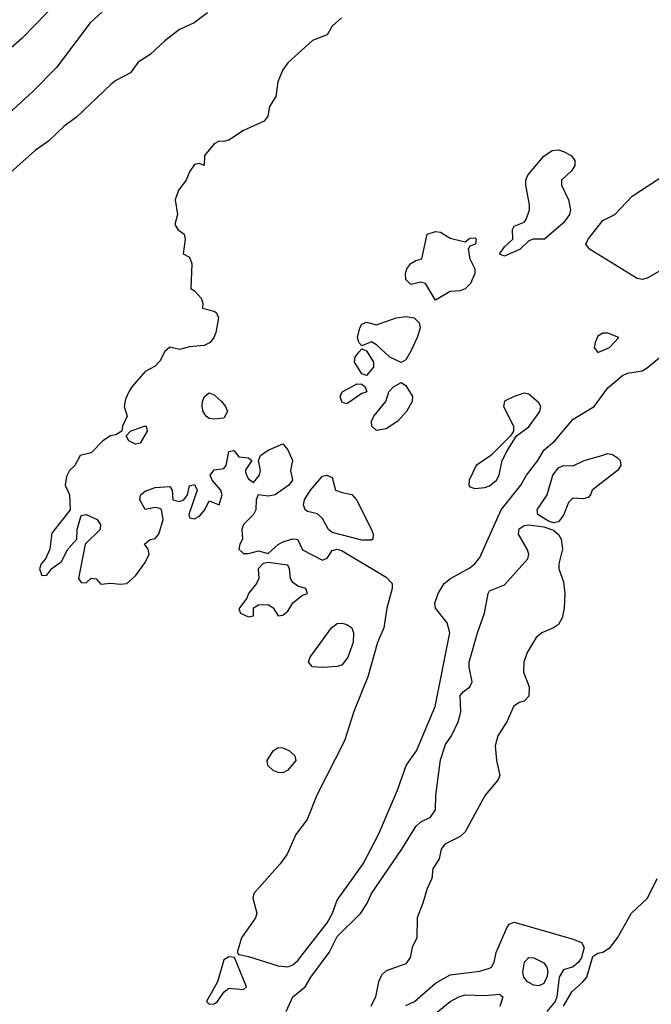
# Model space of a CAD drawing. Header units: metres. Extents: x -46681 to -43747, y -240911 to -237677.
# Tile 234 of 256: x -45187 to -45123, y -240517 to -240417. Entities that reach past the tile are written whole.
import ezdxf

# ---------------------------------------------------------------- set-up
doc = ezdxf.new("R2010")
doc.units = ezdxf.units.M
doc.layers.add('CONTOUR_INDEX', color=1, linetype='Continuous')
doc.layers.add('CONTOUR_INTER', color=3, linetype='Continuous')

msp = doc.modelspace()

# ---------------------------------------------------------------- linework, layer by layer
at = {"layer": 'CONTOUR_INDEX', "elevation": 75}
for points in [[(-45176.6, -240413.72), (-45180.18, -240417.02), (-45183.6, -240421.57), (-45186.03, -240424.02), (-45190.1, -240427.7)], [(-45136.04, -240512.52), (-45135.6, -240512.03), (-45135.1, -240512.06), (-45134.1, -240512.57), (-45133.78, -240513.02), (-45133.7, -240513.52), (-45133.77, -240514.02), (-45134.1, -240514.68), (-45134.6, -240514.9), (-45135.1, -240514.84), (-45135.75, -240514.52), (-45136.12, -240514.02), (-45136.21, -240513.52), (-45136.04, -240512.52)], [(-45145.1, -240517.73), (-45143.6, -240516.51), (-45142.74, -240516.02)], [(-45142.74, -240516.02), (-45142.1, -240515.84), (-45140.1, -240515.91), (-45138.6, -240515.76), (-45138.26, -240516.02), (-45138.56, -240517.02)]]:
    msp.add_lwpolyline(points, dxfattribs=at)
at = {"layer": 'CONTOUR_INTER'}
for points, elevation in [([(-45182.1, -240413.39), (-45187.1, -240418.57), (-45189.1, -240420.35)], 76), ([(-45168.27, -240416.02), (-45169.61, -240417.02), (-45171.1, -240417.7), (-45172.6, -240418.84), (-45174.1, -240420.23), (-45175.3, -240421.02), (-45176.1, -240422.1), (-45177.6, -240422.89), (-45178.1, -240423.29), (-45181.6, -240426.62), (-45182.82, -240427.52), (-45184.38, -240429.02), (-45185.8, -240430.02), (-45188.6, -240432.52)], 74), ([(-45154.66, -240416.52), (-45155.6, -240417.38), (-45156.1, -240418.25), (-45157.6, -240418.81), (-45160.1, -240421.09), (-45160.6, -240421.79), (-45161.13, -240423.02), (-45161.31, -240424.52), (-45161.98, -240425.52), (-45162.15, -240426.52), (-45162.52, -240427.02), (-45164.6, -240427.97), (-45166.1, -240428.95), (-45166.6, -240429.08), (-45167.1, -240429.04), (-45167.6, -240429.33), (-45168.57, -240430.52), (-45168.6, -240431.54), (-45169.1, -240431.32), (-45169.6, -240431.43), (-45170.1, -240432.17), (-45170.45, -240433.02), (-45171.22, -240434.02), (-45171.54, -240435.02), (-45171.31, -240436.52), (-45171.6, -240437.52), (-45171.28, -240438.02), (-45170.64, -240438.52), (-45170.55, -240439.02), (-45170.73, -240440.52), (-45170.1, -240440.84), (-45169.85, -240441.52), (-45169.97, -240444.02), (-45169.6, -240444.27), (-45168.93, -240445.02), (-45168.76, -240445.52), (-45168.78, -240446.02), (-45167.6, -240446.35), (-45167.35, -240446.52), (-45167.16, -240447.02), (-45167.41, -240448.52), (-45167.61, -240449.02), (-45168, -240449.52), (-45168.6, -240449.82), (-45170.1, -240449.97), (-45171.1, -240450.24), (-45172.1, -240450.01), (-45172.6, -240450.45), (-45173.1, -240451.42), (-45173.6, -240451.91), (-45174.6, -240452.47), (-45175.97, -240454.02), (-45176.25, -240454.52), (-45176.6, -240455.27), (-45176.74, -240456.02), (-45176.42, -240457.02), (-45176.92, -240458.02), (-45176.97, -240458.52), (-45177.6, -240458.91), (-45178.14, -240459.02), (-45178.9, -240459.52), (-45180.1, -240460.73), (-45181.2, -240461.02), (-45181.76, -240462.02), (-45182.29, -240462.52), (-45182.6, -240463.13), (-45182.75, -240464.02), (-45182.28, -240465.02), (-45182.23, -240466.52), (-45184.1, -240468.89), (-45184.29, -240470.52), (-45184.75, -240471.52), (-45185.19, -240472.02), (-45185.35, -240472.52), (-45185.1, -240473.19), (-45184.6, -240473.17), (-45184.1, -240472.49), (-45183.1, -240471.78), (-45182.48, -240470.52), (-45181.54, -240469.52), (-45181.51, -240468.52), (-45181.1, -240467.1), (-45180.6, -240467.02), (-45179.49, -240467.52), (-45179.14, -240468.02), (-45179.19, -240468.52), (-45180.71, -240470.02), (-45181.37, -240473.52), (-45181.1, -240473.92), (-45180.6, -240473.94), (-45180.1, -240473.49), (-45179.6, -240473.56), (-45179.1, -240474.08), (-45178.1, -240473.98), (-45177.1, -240474.1), (-45176.47, -240474.02), (-45175.6, -240473.25), (-45174.6, -240471.89), (-45174.19, -240471.02), (-45174.29, -240470.52), (-45174.66, -240470.02), (-45174.1, -240469.56), (-45173.6, -240469.45), (-45173.22, -240469.02), (-45172.77, -240467.52), (-45172.96, -240466.52), (-45173.1, -240466.38), (-45173.6, -240466.29), (-45174.6, -240466.49), (-45175.13, -240465.52), (-45175.08, -240465.02), (-45174.6, -240464.64), (-45173.6, -240464.26), (-45172.1, -240464.16), (-45171.85, -240464.52), (-45171.81, -240465.52), (-45171.1, -240465.7), (-45170.68, -240465.52), (-45170.3, -240465.02), (-45170.1, -240464.1), (-45169.6, -240463.97), (-45169.32, -240464.52), (-45170.18, -240467.02), (-45170.1, -240467.36), (-45169.6, -240467.46), (-45169.1, -240467.17), (-45168.55, -240466.52), (-45168.1, -240465.63), (-45167.09, -240466.02), (-45166.77, -240465.02), (-45166.91, -240464.52), (-45167.78, -240463.52), (-45168, -240463.02), (-45167.6, -240462.46), (-45166.6, -240462.32), (-45166.38, -240462.02), (-45166.1, -240460.6), (-45165.6, -240460.51), (-45165.1, -240461.14), (-45164.1, -240461.26), (-45163.77, -240461.52), (-45164.43, -240462.52), (-45164.32, -240463.02), (-45164.1, -240463.38), (-45163.6, -240463.74), (-45162.97, -240463.02), (-45162.88, -240462.52), (-45163.09, -240461.52), (-45162.87, -240461.02), (-45162.1, -240460.47), (-45160.6, -240459.81), (-45160.1, -240460.44), (-45159.63, -240461.52), (-45159.85, -240462.52), (-45159.62, -240463.52), (-45160, -240464.02), (-45161.38, -240465.02), (-45162.1, -240465.13), (-45163.11, -240465.02), (-45163.34, -240465.52), (-45163.37, -240466.52), (-45163.6, -240467.02), (-45164.61, -240468.02), (-45164.79, -240468.52), (-45164.73, -240469.52), (-45165, -240470.02), (-45165.08, -240470.52), (-45164.6, -240470.96), (-45164.1, -240470.97), (-45163.1, -240470.71), (-45162.1, -240470.98), (-45161.1, -240470.07), (-45160.6, -240469.79), (-45159.6, -240469.48), (-45159.27, -240469.52), (-45159.1, -240469.58), (-45158.6, -240470.6), (-45156.6, -240471.66), (-45156.1, -240471.45), (-45155.6, -240470.68), (-45155.1, -240470.54), (-45154.6, -240470.7), (-45150.1, -240473.37), (-45149.52, -240474.02), (-45149.5, -240474.52), (-45150.04, -240476.52), (-45150.36, -240478.52), (-45151, -240480.02), (-45151.96, -240483.52), (-45153.4, -240487.02), (-45154.34, -240490.02), (-45157.16, -240495.52), (-45158.15, -240498.02), (-45159.28, -240499.52), (-45160.16, -240501.52), (-45160.87, -240502.52), (-45163.55, -240505.52), (-45163.68, -240506.02), (-45163.26, -240507.52), (-45163.38, -240508.02), (-45164.81, -240510.02), (-45165.26, -240511.52), (-45165.1, -240511.72), (-45164.1, -240511.92), (-45161.1, -240512.88), (-45160.1, -240512.99), (-45159.6, -240512.79), (-45159.1, -240512.33), (-45156.12, -240508.52), (-45155.57, -240507.52), (-45155.1, -240506.21), (-45152.46, -240502.52), (-45150.9, -240499.52), (-45148.95, -240495.02), (-45148.07, -240492.52), (-45147.02, -240491.02), (-45145.13, -240486.52), (-45143.64, -240479.02), (-45143.93, -240478.02), (-45145.11, -240476.52), (-45145.17, -240476.02), (-45144.84, -240475.02), (-45144.22, -240474.02), (-45143.56, -240473.52), (-45141.6, -240472.41), (-45141.1, -240472.02), (-45140.6, -240471.38), (-45138.44, -240466.52), (-45136.44, -240464.02), (-45135.84, -240463.02), (-45134.69, -240461.52), (-45134.1, -240460.48), (-45132.98, -240459.52), (-45131.1, -240457.33), (-45128.96, -240456.02), (-45127.6, -240454.14), (-45126.1, -240452.87), (-45125.6, -240452.65), (-45124.1, -240452.39), (-45123.6, -240452.1), (-45121.6, -240450.42)], 73), ([(-45133.26, -240430.02), (-45132.6, -240429.93), (-45132.1, -240430.12), (-45131.31, -240430.52), (-45130.93, -240431.02), (-45130.94, -240431.52), (-45131.25, -240432.02), (-45132.31, -240433.02), (-45132.3, -240433.52), (-45131.58, -240435.02), (-45131.39, -240436.02), (-45131.48, -240436.52), (-45132.1, -240437.35), (-45134.03, -240439.02), (-45135.19, -240439.02), (-45135.6, -240439.18), (-45136.5, -240440.02), (-45138.1, -240440.74), (-45138.6, -240440.53), (-45138.1, -240439.79), (-45137.25, -240439.02), (-45137.26, -240438.02), (-45137.1, -240437.71), (-45136.1, -240437.28), (-45135.89, -240437.02), (-45135.55, -240436.02), (-45135.53, -240435.52), (-45135.91, -240433.52), (-45135.91, -240433.02), (-45135.71, -240432.52), (-45134.1, -240430.57), (-45133.26, -240430.02)], 73), ([(-45122.1, -240442.14), (-45123.6, -240442.97), (-45124.1, -240443.1), (-45124.6, -240443.03), (-45129.46, -240440.02), (-45129.83, -240439.52), (-45129.58, -240439.02), (-45128.1, -240437.11), (-45126.87, -240436.52), (-45125.1, -240434.65), (-45121.6, -240432.33)], 73), ([(-45145.96, -240438.52), (-45145.1, -240438.24), (-45144.6, -240438.29), (-45143.6, -240438.92), (-45142.1, -240439.29), (-45141.6, -240438.9), (-45141.1, -240438.88), (-45140.97, -240439.02), (-45141.03, -240439.52), (-45141.6, -240439.74), (-45141.77, -240440.02), (-45141.6, -240441.02), (-45141.1, -240442.02), (-45141.1, -240442.52), (-45141.54, -240443.52), (-45142.1, -240444.06), (-45142.6, -240444.27), (-45143.6, -240444.34), (-45145.1, -240445.22), (-45146.1, -240443.53), (-45146.6, -240443.4), (-45147.6, -240443.64), (-45148.1, -240443.1), (-45148.14, -240442.52), (-45148.02, -240442.02), (-45147.6, -240441.48), (-45147.1, -240441.18), (-45146.49, -240441.02), (-45145.96, -240438.52)], 73), ([(-45149.1, -240447.02), (-45148.1, -240446.87), (-45147.26, -240447.02), (-45146.75, -240447.52), (-45146.65, -240448.02), (-45146.95, -240449.02), (-45147.6, -240450.41), (-45148.1, -240451.29), (-45148.6, -240451.56), (-45149.74, -240451.02), (-45151.1, -240449.75), (-45151.6, -240449.45), (-45152.6, -240449.87), (-45152.88, -240449.52), (-45153.03, -240449.02), (-45152.8, -240448.02), (-45152.6, -240447.67), (-45152.1, -240447.46), (-45151.1, -240447.73), (-45149.1, -240447.02)], 73), ([(-45128.6, -240448.89), (-45128.89, -240449.52), (-45128.96, -240450.02), (-45128.6, -240450.54), (-45127.41, -240450.02), (-45126.47, -240449.02), (-45127.6, -240448.56), (-45128.1, -240448.57), (-45128.6, -240448.89)], 72), ([(-45152.89, -240450.52), (-45152.6, -240450.17), (-45152.1, -240450.38), (-45151.39, -240451.52), (-45151.41, -240452.02), (-45152.1, -240452.89), (-45152.6, -240452.71), (-45153.32, -240451.52), (-45153.25, -240451.02), (-45152.89, -240450.52)], 73), ([(-45153.65, -240454.02), (-45153.1, -240453.73), (-45152.6, -240453.74), (-45152.24, -240454.02), (-45152.08, -240454.52), (-45152.6, -240454.7), (-45154.1, -240455.74), (-45154.6, -240455.62), (-45154.78, -240455.02), (-45154.6, -240454.52), (-45153.65, -240454.02)], 73), ([(-45149.37, -240454.02), (-45148.6, -240453.6), (-45148.1, -240453.9), (-45147.45, -240455.02), (-45147.46, -240455.52), (-45148.03, -240456.52), (-45148.94, -240457.52), (-45150.1, -240458.3), (-45151.1, -240458.46), (-45151.57, -240458.02), (-45151.61, -240457.52), (-45151.36, -240457.02), (-45150.16, -240455.52), (-45149.83, -240454.52), (-45149.37, -240454.02)], 73), ([(-45168.57, -240455.02), (-45168.1, -240454.63), (-45167.6, -240454.83), (-45166.85, -240455.52), (-45166.44, -240456.02), (-45166.24, -240456.52), (-45166.6, -240457.2), (-45167.6, -240457.3), (-45168.1, -240457.24), (-45168.42, -240457.02), (-45168.72, -240456.52), (-45168.81, -240456.02), (-45168.78, -240455.52), (-45168.57, -240455.02)], 73), ([(-45137.1, -240455), (-45138.1, -240455.49), (-45138.19, -240456.02), (-45137.18, -240458.02), (-45137.17, -240458.52), (-45137.48, -240459.02), (-45139.49, -240461.02), (-45140.97, -240462.02), (-45141.69, -240463.52), (-45141.72, -240464.02), (-45141.6, -240464.2), (-45141.1, -240464.37), (-45140.1, -240464.27), (-45139.6, -240464.08), (-45138.91, -240463.52), (-45138.64, -240463.02), (-45138.33, -240461.52), (-45137.83, -240460.52), (-45136.87, -240459.02), (-45135.6, -240458.08), (-45134.5, -240456.52), (-45134.41, -240456.02), (-45134.6, -240455.66), (-45135.6, -240454.77), (-45136.1, -240454.66), (-45137.1, -240455)], 72), ([(-45174.7, -240458.02), (-45174.49, -240458.02), (-45174.39, -240458.52), (-45175.1, -240459.76), (-45175.6, -240459.85), (-45176.25, -240459.52), (-45176.53, -240459.02), (-45176.1, -240458.54), (-45174.7, -240458.02)], 73), ([(-45128.18, -240461.02), (-45127.6, -240460.81), (-45127.1, -240460.91), (-45126.6, -240461.24), (-45126.32, -240461.52), (-45126.28, -240462.02), (-45126.61, -240462.52), (-45129.19, -240464.52), (-45129.36, -240465.02), (-45129.6, -240465.26), (-45130.1, -240465.41), (-45131.1, -240465.36), (-45131.32, -240465.52), (-45131.6, -240465.77), (-45132.1, -240467.08), (-45132.6, -240467.75), (-45133.1, -240467.85), (-45133.6, -240467.69), (-45134.71, -240467.02), (-45134.78, -240466.52), (-45133.76, -240465.02), (-45133.18, -240463.02), (-45132.6, -240462.26), (-45132.1, -240462.02), (-45131.1, -240462.05), (-45130, -240461.52), (-45128.18, -240461.02)], 74), ([(-45156.14, -240463.02), (-45155.6, -240463.24), (-45155.25, -240464.52), (-45154.6, -240464.78), (-45153.6, -240464.96), (-45153.12, -240465.52), (-45151.6, -240468.52), (-45151.44, -240469.02), (-45151.46, -240469.52), (-45151.6, -240469.63), (-45152.6, -240469.6), (-45155.6, -240468.82), (-45155.98, -240468.52), (-45156.6, -240467.41), (-45157.1, -240466.92), (-45158.1, -240466.7), (-45158.34, -240466.52), (-45158.5, -240466.02), (-45158.41, -240465.52), (-45157.81, -240464.52), (-45156.6, -240463.12), (-45156.14, -240463.02)], 73), ([(-45160.27, -240517.52), (-45159.6, -240516.05), (-45158.36, -240515.02), (-45157.78, -240514.02), (-45155.92, -240511.52), (-45155.1, -240509.91), (-45152.7, -240507.52), (-45152.05, -240506.52), (-45151.59, -240505.52), (-45148.52, -240501.02), (-45147.1, -240498.73), (-45146.6, -240498.26), (-45145.6, -240497.78), (-45145.1, -240497.02), (-45145.07, -240495.52), (-45144.6, -240491.94), (-45144.1, -240490.4), (-45143.47, -240489.52), (-45142.75, -240488.02), (-45142.54, -240487.02), (-45142.6, -240485.4), (-45142.29, -240485.02), (-45141.6, -240484.52), (-45141.39, -240484.02), (-45141.68, -240482.52), (-45141.67, -240482.02), (-45140.84, -240479.02), (-45140.12, -240477.02), (-45139.74, -240475.02), (-45139.6, -240474.78), (-45138.1, -240474.16), (-45135.73, -240471.52), (-45135.63, -240471.02), (-45135.79, -240470.52), (-45136.65, -240469.02), (-45136.6, -240468.45), (-45136.1, -240468.12), (-45135.6, -240468.06), (-45134.1, -240468.26), (-45133.1, -240468.6), (-45132.6, -240469.04), (-45132.33, -240469.52), (-45132.2, -240470.52), (-45132.58, -240472.02), (-45132.57, -240472.52), (-45132.1, -240473.85), (-45131.96, -240475.02), (-45132.01, -240476.52), (-45132.23, -240477.52), (-45132.6, -240478.18), (-45133.1, -240478.52), (-45134.29, -240479.02), (-45134.87, -240479.52), (-45135.79, -240481.02), (-45136.11, -240482.02), (-45136.16, -240483.02), (-45135.58, -240484.52), (-45135.6, -240485.47), (-45136.1, -240485.98), (-45136.6, -240486.13), (-45137.18, -240486.52), (-45137.81, -240488.02), (-45138.76, -240489.52), (-45139.03, -240490.52), (-45138.9, -240492.02), (-45138.57, -240493.52), (-45138.78, -240494.02), (-45140.05, -240495.52), (-45142.1, -240499.26), (-45142.6, -240499.75), (-45144.16, -240500.52), (-45144.53, -240501.02), (-45144.72, -240502.02), (-45145.36, -240503.02), (-45145.48, -240504.02), (-45145.95, -240505.02), (-45146.37, -240506.52), (-45146.97, -240508.02), (-45147.01, -240510.02), (-45147.47, -240511.02), (-45147.67, -240512.02), (-45148.1, -240512.69), (-45150.1, -240513.39), (-45150.6, -240513.84), (-45150.89, -240514.52), (-45151.21, -240516.02), (-45151.67, -240517.02)], 74), ([(-45162.6, -240472), (-45163.12, -240472.52), (-45163.07, -240473.52), (-45163.28, -240474.02), (-45164.09, -240475.02), (-45164.28, -240475.52), (-45165.1, -240476.6), (-45164.9, -240477.02), (-45164.1, -240477.4), (-45163.6, -240477.32), (-45163.6, -240476.49), (-45163.1, -240476.19), (-45162.1, -240476.17), (-45161.6, -240476.49), (-45161.1, -240477.29), (-45160.6, -240477.24), (-45160.1, -240476.82), (-45159.6, -240475.98), (-45158.6, -240475.22), (-45158.11, -240475.02), (-45158.27, -240474.52), (-45159.1, -240474.29), (-45159.6, -240473.93), (-45159.85, -240473.52), (-45159.93, -240472.52), (-45160.1, -240472.15), (-45162.1, -240471.9), (-45162.6, -240472)], 73), ([(-45155.67, -240478.52), (-45155.1, -240478.1), (-45154.6, -240478.06), (-45154.1, -240478.19), (-45153.6, -240478.53), (-45153.44, -240479.02), (-45153.48, -240480.02), (-45154.01, -240481.52), (-45154.6, -240482.27), (-45155.1, -240482.47), (-45156.6, -240482.57), (-45157.6, -240482.48), (-45158.01, -240482.02), (-45157.85, -240481.52), (-45155.67, -240478.52)], 74), ([(-45161.58, -240491.02), (-45161.1, -240490.68), (-45160.6, -240490.72), (-45159.94, -240491.02), (-45159.38, -240491.52), (-45159.29, -240492.02), (-45160.1, -240493.01), (-45160.6, -240493.27), (-45161.1, -240493.24), (-45161.6, -240493.02), (-45162.14, -240492.52), (-45162.19, -240492.02), (-45161.58, -240491.02)], 74), ([(-45132.1, -240516.99), (-45131.26, -240515.52), (-45130.13, -240514.52), (-45129.73, -240514.02), (-45129.1, -240511.92), (-45128.6, -240511.61), (-45128.1, -240511.5), (-45127.35, -240511.02), (-45126.6, -240510.02), (-45125.17, -240507.52), (-45123.57, -240506.02), (-45122.56, -240504.02)], 74), ([(-45148.1, -240516.93), (-45147.23, -240516.52), (-45145.1, -240514.64), (-45143.6, -240513.79), (-45140.6, -240513.43), (-45139.6, -240513.13), (-45139.41, -240513.02), (-45139.15, -240512.52), (-45138.94, -240511.52), (-45137.85, -240509.02), (-45137.6, -240508.65), (-45137.1, -240508.45), (-45131.1, -240510.16), (-45130.27, -240510.52), (-45129.98, -240511.02), (-45130.25, -240512.02), (-45130.56, -240512.52), (-45131.1, -240512.99), (-45132.1, -240513.3), (-45132.54, -240514.02), (-45132.78, -240516.02), (-45132.94, -240516.52), (-45133.78, -240517.52)], 74), ([(-45166.1, -240511.96), (-45166.6, -240512.29), (-45167.27, -240514.52), (-45168.38, -240516.52), (-45168.1, -240516.79), (-45167.6, -240516.74), (-45167.26, -240516.52), (-45166.6, -240515.55), (-45166.1, -240515.16), (-45164.6, -240515.28), (-45164.3, -240515.02), (-45165.52, -240512.02), (-45166.1, -240511.96)], 73)]:
    msp.add_lwpolyline(points, dxfattribs=dict(at, elevation=elevation))

doc.saveas('drawing.dxf')
